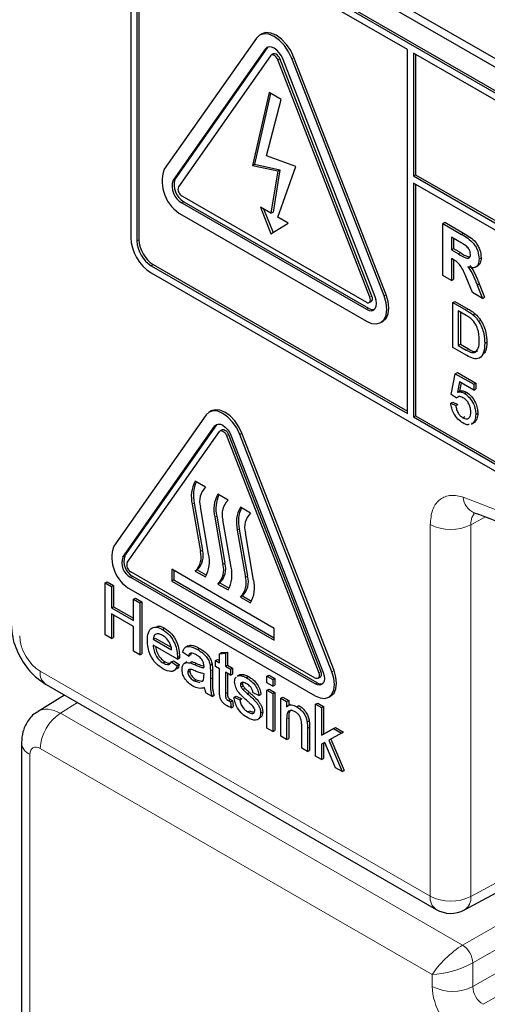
# Paper-space layout 'Blatt2' of a CAD drawing. Header units: millimetres. Extents: x 5 to 418, y 2 to 292.
# Tile 24 of 112: x 115.07 to 117.76, y 176.88 to 182.55. Entities that reach past the tile are written whole.
import ezdxf

# ---------------------------------------------------------------- set-up
doc = ezdxf.new("R2010")
doc.units = ezdxf.units.MM

psp = doc.layouts.new('Blatt2')

# ---------------------------------------------------------------- linework, layer by layer
at = {"color": 7, "linetype": 'Continuous', "lineweight": 25}
for p, q in [((115.8098, 183.4314), (121.7613, 179.9957)), ((115.8519, 183.4557), (121.7445, 180.054)), ((121.7201, 179.8698), (115.8275, 183.2715)), ((121.7319, 179.8766), (115.8393, 183.2783)), ((115.7097, 183.2035), (115.7097, 181.2982)), ((115.7568, 183.1898), (115.7568, 181.2846)), ((117.3007, 182.3803), (115.8275, 183.2307)), ((115.745, 183.183), (115.745, 181.2778)), ((116.4631, 182.4701), (116.4513, 182.4633)), ((116.4326, 182.4459), (115.9022, 181.6913)), ((116.4993, 182.3938), (116.4954, 182.3892)), ((116.4836, 182.3824), (115.9533, 181.6279)), ((116.4954, 182.3892), (115.9651, 181.6347)), ((116.5142, 182.3443), (115.9839, 181.5898)), ((116.5297, 182.3546), (116.518, 182.3478)), ((117.3007, 180.2845), (117.3007, 182.3803)), ((117.336, 182.3598), (117.336, 181.6523)), ((121.7201, 179.829), (117.336, 182.3598)), ((117.3478, 182.353), (117.3478, 181.6591)), ((117.0854, 180.9539), (116.555, 182.3208)), ((117.0972, 180.9607), (116.5668, 182.3276)), ((117.116, 180.9566), (116.5857, 182.3235)), ((117.167, 180.9612), (116.6367, 182.3281)), ((117.1788, 180.968), (116.6485, 182.3349)), ((116.5052, 182.1318), (116.4107, 181.7129)), ((116.5142, 182.1266), (116.4225, 181.7197)), ((116.5753, 182.0913), (116.5052, 182.1318)), ((116.4903, 181.767), (116.5753, 182.0913)), ((116.4107, 181.7129), (116.4225, 181.7197)), ((116.4107, 181.7129), (116.555, 181.6806)), ((116.4225, 181.7197), (116.5668, 181.6874)), ((116.66, 181.7057), (116.4903, 181.767)), ((116.555, 181.6806), (116.5164, 181.4374)), ((116.5668, 181.6874), (116.5282, 181.4442)), ((116.555, 181.4151), (116.66, 181.7057)), ((116.555, 181.6806), (116.5668, 181.6874)), ((117.336, 181.6523), (117.3478, 181.6591)), ((117.3478, 181.6591), (121.8026, 179.0874)), ((117.336, 181.6523), (121.8026, 179.0738)), ((121.8026, 179.0329), (117.336, 181.6114)), ((117.336, 181.6114), (117.336, 180.2641)), ((117.3478, 181.6046), (117.3478, 180.2709)), ((116.0043, 181.5372), (117.065, 180.9249)), ((116.0043, 181.4963), (117.065, 180.884)), ((116.0161, 181.5031), (117.0767, 180.8908)), ((116.5164, 181.4374), (116.4555, 181.4726)), ((116.4555, 181.4726), (116.5164, 181.319)), ((116.4743, 181.4617), (116.5281, 181.3261)), ((116.5164, 181.4374), (116.5282, 181.4442)), ((116.0043, 181.4283), (117.065, 180.816)), ((116.5164, 181.319), (116.6159, 181.38)), ((116.6159, 181.38), (116.555, 181.4151)), ((117.504, 181.3783), (117.5158, 181.3851)), ((117.504, 181.0789), (117.504, 181.3783)), ((117.504, 181.3783), (117.6128, 181.3155)), ((117.5158, 181.3851), (117.6246, 181.3223)), ((117.5963, 181.2751), (117.5539, 181.2996)), ((117.5539, 181.2996), (117.5539, 181.2267)), ((117.5657, 181.2928), (117.5657, 181.2335)), ((117.5539, 181.2267), (117.5657, 181.2335)), ((117.5539, 181.2267), (117.594, 181.2035)), ((117.5657, 181.2335), (117.6058, 181.2103)), ((117.5651, 181.1703), (117.5539, 181.1768)), ((117.5539, 181.1768), (117.5539, 181.0501)), ((117.5657, 181.1699), (117.5657, 181.0569)), ((117.7134, 181.1744), (117.7252, 181.1812)), ((115.8275, 181.1349), (117.3007, 180.2845)), ((115.8275, 181.0941), (121.7201, 177.6924)), ((115.8393, 181.1417), (117.3007, 180.2981)), ((117.6928, 181.1261), (117.7061, 181.1338)), ((117.5539, 181.0501), (117.504, 181.0789)), ((117.5539, 181.0501), (117.5657, 181.0569)), ((117.6751, 180.9801), (117.6382, 181.0693)), ((117.7334, 180.9465), (117.6751, 180.9801)), ((117.702, 181.0239), (117.7137, 181.0307)), ((117.702, 181.0239), (117.7334, 180.9465)), ((117.7137, 181.0307), (117.7452, 180.9533)), ((117.0816, 180.9232), (117.0934, 180.93)), ((117.5622, 180.9228), (117.574, 180.9296)), ((117.5622, 180.6642), (117.5622, 180.9228)), ((117.5622, 180.9228), (117.6388, 180.8786)), ((117.574, 180.9296), (117.6506, 180.8854)), ((117.7334, 180.9465), (117.7452, 180.9533)), ((117.6392, 180.8485), (117.5938, 180.8747)), ((117.5938, 180.8747), (117.5938, 180.6758)), ((117.6056, 180.8679), (117.6056, 180.6826)), ((117.1483, 180.8077), (117.1601, 180.8145)), ((117.6783, 180.852), (117.6901, 180.8588)), ((117.7109, 180.8147), (117.7227, 180.8216)), ((117.7459, 180.6889), (117.7577, 180.6957)), ((117.6424, 180.6179), (117.5622, 180.6642)), ((117.5938, 180.6758), (117.6056, 180.6826)), ((117.5938, 180.6758), (117.6399, 180.6492)), ((117.6056, 180.6826), (117.6517, 180.656)), ((117.5536, 180.3941), (117.5766, 180.5134)), ((117.5766, 180.5134), (117.5883, 180.5202)), ((117.5766, 180.5134), (117.6828, 180.4521)), ((117.5883, 180.5202), (117.6946, 180.4589)), ((117.6, 180.4667), (117.5886, 180.4063)), ((117.6828, 180.4189), (117.6, 180.4667)), ((117.5886, 180.4063), (117.6004, 180.4131)), ((117.6095, 180.4612), (117.6004, 180.4131)), ((117.6828, 180.4521), (117.6946, 180.4589)), ((117.6828, 180.4521), (117.6828, 180.4189)), ((117.6828, 180.4189), (117.6946, 180.4257)), ((117.6946, 180.4589), (117.6946, 180.4257)), ((117.5823, 180.3742), (117.5536, 180.3941)), ((117.5823, 180.3742), (117.5941, 180.381)), ((117.6285, 180.4005), (117.6403, 180.4073)), ((116.1726, 180.299), (116.1608, 180.2922)), ((117.5507, 180.3427), (117.5625, 180.3495)), ((117.5507, 180.3427), (117.5794, 180.3294)), ((117.5625, 180.3495), (117.5912, 180.3362)), ((117.5794, 180.3294), (117.5912, 180.3362)), ((116.143, 180.2757), (115.6127, 179.5211)), ((117.336, 180.2641), (117.3478, 180.2709)), ((117.336, 180.2641), (121.7201, 177.7332)), ((117.3478, 180.2709), (121.7319, 177.74)), ((117.6205, 180.2593), (117.6323, 180.2661)), ((117.6943, 180.2789), (117.706, 180.2857)), ((115.6637, 179.4577), (116.1941, 180.2122)), ((115.6755, 179.4645), (116.2059, 180.219)), ((116.2059, 180.219), (116.2089, 180.2226)), ((116.2351, 180.1908), (116.2233, 180.184)), ((117.6689, 180.2223), (117.6822, 180.23)), ((117.6771, 180.2282), (117.6692, 180.2257)), ((117.6771, 180.2282), (117.6889, 180.235)), ((115.6893, 179.4259), (116.2196, 180.1805)), ((116.2604, 180.1569), (116.7907, 178.79)), ((116.2722, 180.1637), (116.8025, 178.7968)), ((116.2859, 180.1592), (116.8163, 178.7923)), ((116.8673, 178.7969), (116.337, 180.1638)), ((116.8791, 178.8037), (116.3487, 180.1706)), ((116.1398, 179.8599), (116.0809, 179.8939)), ((116.2695, 179.785), (116.2105, 179.819)), ((116.0632, 179.7619), (116.1104, 179.4898)), ((116.075, 179.7687), (116.1221, 179.4966)), ((116.1576, 179.4747), (116.1104, 179.7468)), ((116.3991, 179.7102), (116.3402, 179.7442)), ((116.1928, 179.6871), (116.24, 179.415)), ((116.2046, 179.6939), (116.2518, 179.4218)), ((116.2872, 179.3999), (116.24, 179.672)), ((116.3342, 179.619), (116.3814, 179.3469)), ((116.3224, 179.6122), (116.3696, 179.3401)), ((116.4168, 179.325), (116.3696, 179.5971)), ((116.7703, 178.761), (115.7097, 179.3733)), ((116.7703, 178.727), (115.7097, 179.3393)), ((116.7821, 178.7338), (115.7215, 179.3461)), ((116.5346, 179.0468), (115.9454, 179.3869)), ((115.9454, 179.3869), (115.9454, 179.3189)), ((115.9572, 179.3801), (115.9572, 179.3257)), ((116.0927, 179.3835), (116.0809, 179.3767)), ((116.0809, 179.3767), (116.1398, 179.3427)), ((116.0927, 179.3835), (116.1458, 179.3529)), ((115.5628, 179.3084), (115.5746, 179.3152)), ((115.5628, 179.009), (115.5628, 179.3084)), ((115.5628, 179.3084), (115.5994, 179.2873)), ((115.5746, 179.3152), (115.6112, 179.2941)), ((115.5994, 179.2873), (115.6112, 179.2941)), ((115.5994, 179.2873), (115.5994, 179.1644)), ((115.6112, 179.2941), (115.6112, 179.1712)), ((115.9572, 179.3257), (115.9454, 179.3189)), ((115.9454, 179.3189), (116.5346, 178.9787)), ((115.9572, 179.3257), (116.5346, 178.9923)), ((116.2223, 179.3087), (116.2105, 179.3019)), ((116.2105, 179.3019), (116.2695, 179.2679)), ((116.2223, 179.3087), (116.2754, 179.2781)), ((115.7097, 179.2712), (116.7703, 178.6589)), ((115.7257, 179.2144), (115.7375, 179.2212)), ((115.7375, 179.2212), (115.774, 179.2001)), ((116.352, 179.2339), (116.3402, 179.2271)), ((116.3402, 179.2271), (116.3991, 179.193)), ((116.352, 179.2339), (116.405, 179.2032)), ((115.5994, 179.1644), (115.6112, 179.1712)), ((115.5994, 179.1644), (115.7257, 179.0915)), ((115.6112, 179.1712), (115.7257, 179.1051)), ((115.7257, 179.0915), (115.7257, 179.2144)), ((115.7257, 179.2144), (115.7622, 179.1932)), ((115.7622, 179.1932), (115.774, 179.2001)), ((115.7622, 179.1932), (115.7622, 178.8938)), ((115.774, 179.2001), (115.774, 178.9007)), ((115.7257, 179.057), (115.5994, 179.1299)), ((115.5994, 179.1299), (115.5994, 178.9879)), ((115.6112, 179.1231), (115.6112, 178.9947)), ((115.7257, 178.915), (115.7257, 179.057)), ((115.893, 179.041), (115.9048, 179.0478)), ((115.5994, 178.9879), (115.5628, 179.009)), ((115.5994, 178.9879), (115.6112, 178.9947)), ((116.5346, 178.9787), (116.5346, 179.0468)), ((115.8387, 178.9841), (115.8505, 178.9909)), ((115.8387, 178.9841), (115.9451, 178.9227)), ((115.9782, 178.869), (115.8387, 178.9495)), ((115.8505, 178.9909), (115.9423, 178.9378)), ((116.0373, 178.9464), (116.024, 178.9387)), ((115.7622, 178.8938), (115.7257, 178.915)), ((115.7622, 178.8938), (115.774, 178.9007)), ((115.9783, 178.8788), (115.9901, 178.8856)), ((116.0415, 178.8862), (116.0082, 178.9092)), ((116.0415, 178.8862), (116.0533, 178.893)), ((116.0581, 178.9038), (116.0533, 178.893)), ((116.0941, 178.9249), (116.1059, 178.9317)), ((116.221, 178.9011), (116.2327, 178.9079)), ((116.221, 178.9011), (116.2542, 178.9037)), ((116.221, 178.8478), (116.221, 178.9011)), ((116.2327, 178.9079), (116.266, 178.9105)), ((116.2542, 178.9037), (116.266, 178.9105)), ((116.2542, 178.9037), (116.2542, 178.8286)), ((116.266, 178.9105), (116.266, 178.8354)), ((115.8953, 178.8477), (115.9071, 178.8545)), ((115.9447, 178.8538), (115.9565, 178.8606)), ((115.9447, 178.8538), (115.9773, 178.8311)), ((115.9565, 178.8606), (115.9891, 178.8379)), ((115.9773, 178.8311), (115.9891, 178.8379)), ((115.9782, 178.869), (115.9899, 178.8758)), ((116.0322, 178.8535), (116.019, 178.8459)), ((116.0489, 178.8484), (116.0607, 178.8552)), ((116.1662, 178.8353), (116.178, 178.8421)), ((116.1977, 178.8613), (116.2095, 178.8681)), ((116.1977, 178.8267), (116.1977, 178.8613)), ((116.1977, 178.8613), (116.221, 178.8478)), ((116.221, 178.8133), (116.1977, 178.8267)), ((116.2095, 178.8681), (116.221, 178.8614)), ((116.2542, 178.8286), (116.266, 178.8354)), ((116.2542, 178.8286), (116.2841, 178.8114)), ((116.266, 178.8354), (116.2959, 178.8182)), ((115.9566, 178.8025), (115.9699, 178.8102)), ((116.0381, 178.7947), (116.0499, 178.8015)), ((116.1311, 178.7734), (116.1312, 178.7845)), ((116.1678, 178.8016), (116.1678, 178.7547)), ((116.1796, 178.8084), (116.1796, 178.7615)), ((116.221, 178.6905), (116.221, 178.8133)), ((116.2841, 178.7768), (116.2542, 178.7941)), ((116.2542, 178.7941), (116.2542, 178.6699)), ((116.266, 178.7873), (116.266, 178.6767)), ((116.2841, 178.8114), (116.2959, 178.8182)), ((116.2841, 178.8114), (116.2841, 178.7768)), ((116.2841, 178.7768), (116.2959, 178.7836)), ((116.2959, 178.8182), (116.2959, 178.7836)), ((116.3344, 178.7789), (116.3211, 178.7713)), ((116.3234, 178.7709), (116.3282, 178.7744)), ((116.3282, 178.7744), (116.34, 178.7812)), ((116.3351, 178.7777), (116.34, 178.7812)), ((116.3746, 178.763), (116.3864, 178.7698)), ((116.4935, 178.7711), (116.5053, 178.7779)), ((116.4935, 178.7327), (116.4935, 178.7711)), ((116.4935, 178.7711), (116.5268, 178.7519)), ((116.5053, 178.7779), (116.5386, 178.7587)), ((116.787, 178.7593), (116.7988, 178.7661)), ((115.2236, 178.7233), (117.4669, 177.4283)), ((116.0745, 178.7443), (116.0863, 178.7511)), ((116.0745, 178.7443), (116.1072, 178.7353)), ((116.0863, 178.7511), (116.119, 178.7421)), ((116.1176, 178.7411), (116.1261, 178.7459)), ((116.3406, 178.723), (116.3524, 178.7298)), ((116.3441, 178.7096), (116.3559, 178.7164)), ((116.5268, 178.7135), (116.4935, 178.7327)), ((116.5268, 178.7519), (116.5386, 178.7587)), ((116.5268, 178.7519), (116.5268, 178.7135)), ((116.5268, 178.7135), (116.5386, 178.7203)), ((116.5386, 178.7587), (116.5386, 178.7203)), ((115.329, 178.6624), (115.1771, 178.5685)), ((116.1778, 178.654), (116.1445, 178.6732)), ((116.1778, 178.654), (116.1895, 178.6608)), ((116.3041, 178.6502), (116.3158, 178.657)), ((116.3158, 178.657), (116.3491, 178.6416)), ((116.3551, 178.6945), (116.3669, 178.7013)), ((116.3802, 178.6716), (116.392, 178.6784)), ((116.447, 178.6598), (116.4138, 178.6751)), ((116.447, 178.6598), (116.4588, 178.6666)), ((116.4935, 178.6905), (116.5053, 178.6973)), ((116.4935, 178.6905), (116.5268, 178.6713)), ((116.4935, 178.4717), (116.4935, 178.6905)), ((116.5053, 178.6973), (116.5386, 178.6781)), ((116.5268, 178.6713), (116.5386, 178.6781)), ((116.5268, 178.6713), (116.5268, 178.4525)), ((116.5386, 178.6781), (116.5386, 178.4593)), ((116.5733, 178.6444), (116.5851, 178.6512)), ((116.5851, 178.6512), (116.6183, 178.632)), ((116.8495, 178.6511), (116.8613, 178.6579)), ((116.2711, 178.6308), (116.2829, 178.6376)), ((116.2841, 178.6242), (116.2959, 178.6311)), ((116.2841, 178.6242), (116.2874, 178.5901)), ((116.2874, 178.5901), (116.2992, 178.5969)), ((116.2959, 178.6311), (116.2992, 178.5969)), ((116.3041, 178.6502), (116.3373, 178.6348)), ((116.3373, 178.6348), (116.3491, 178.6416)), ((116.5733, 178.4256), (116.5733, 178.6444)), ((116.5733, 178.6444), (116.6065, 178.6252)), ((116.6065, 178.6252), (116.6183, 178.632)), ((116.6065, 178.6252), (116.6065, 178.5947)), ((116.6274, 178.6091), (116.6141, 178.6014)), ((116.6183, 178.632), (116.6183, 178.6038)), ((116.6642, 178.5958), (116.676, 178.6026)), ((116.7733, 178.6096), (116.7851, 178.6164)), ((116.7733, 178.3102), (116.7733, 178.6096)), ((116.7733, 178.6096), (116.8066, 178.5904)), ((116.7851, 178.6164), (116.8183, 178.5972)), ((116.8066, 178.5904), (116.8183, 178.5972)), ((116.8183, 178.5972), (116.8183, 178.4384)), ((116.3831, 178.5661), (116.3949, 178.5729)), ((116.457, 178.5585), (116.4688, 178.5653)), ((116.8066, 178.5904), (116.8066, 178.4316)), ((116.439, 178.5214), (116.4522, 178.529)), ((116.6065, 178.5238), (116.6065, 178.4064)), ((116.6183, 178.5306), (116.6183, 178.4132)), ((116.693, 178.3566), (116.693, 178.4872)), ((116.7245, 178.5081), (116.7363, 178.5149)), ((116.5268, 178.4525), (116.4935, 178.4717)), ((116.5268, 178.4525), (116.5386, 178.4593)), ((116.6065, 178.4064), (116.5733, 178.4256)), ((116.7262, 178.4712), (116.7262, 178.3374)), ((116.738, 178.478), (116.738, 178.3442)), ((116.8066, 178.4316), (116.8761, 178.4697)), ((116.8066, 178.4316), (116.8183, 178.4384)), ((116.8183, 178.4384), (116.8878, 178.4765)), ((116.9223, 178.4429), (116.8496, 178.4031)), ((116.8761, 178.4697), (116.8878, 178.4765)), ((116.8761, 178.4697), (116.9223, 178.4429)), ((116.8878, 178.4765), (116.9341, 178.4497)), ((116.9223, 178.4429), (116.9341, 178.4497)), ((115.0815, 178.389), (115.0815, 176.1129)), ((116.6065, 178.4064), (116.6183, 178.4132)), ((116.8256, 178.39), (116.8066, 178.3796)), ((116.8066, 178.3796), (116.8066, 178.291)), ((116.8183, 178.386), (116.8183, 178.2978)), ((116.8868, 178.2447), (116.8256, 178.39)), ((116.8496, 178.4031), (116.9257, 178.2222)), ((116.8615, 178.4097), (116.9374, 178.229)), ((116.7262, 178.3374), (116.693, 178.3566)), ((116.7262, 178.3374), (116.738, 178.3442)), ((116.8066, 178.291), (116.7733, 178.3102)), ((116.8066, 178.291), (116.8183, 178.2978)), ((116.9257, 178.2222), (116.8868, 178.2447)), ((116.9257, 178.2222), (116.9374, 178.229)), ((117.6291, 177.4258), (118.3153, 177.7948))]:
    psp.add_line(p, q, dxfattribs=at)
at = {"color": 7, "linetype": 'Continuous', "lineweight": 18}
for p, q in [((116.4836, 182.3824), (116.4954, 182.3892)), ((116.555, 182.3208), (116.5668, 182.3276)), ((116.6367, 182.3281), (116.6485, 182.3349)), ((115.9533, 181.6279), (115.9651, 181.6347)), ((116.0043, 181.4963), (116.0161, 181.5031)), ((117.6128, 181.3155), (117.6246, 181.3223)), ((115.745, 181.2778), (115.7568, 181.2846)), ((117.594, 181.2035), (117.6058, 181.2103)), ((115.8275, 181.1349), (115.8393, 181.1417)), ((117.0854, 180.9539), (117.0972, 180.9607)), ((117.167, 180.9612), (117.1788, 180.968)), ((117.065, 180.884), (117.0767, 180.8908)), ((117.6388, 180.8786), (117.6506, 180.8854)), ((117.6399, 180.6492), (117.6517, 180.656)), ((116.1941, 180.2122), (116.2059, 180.219)), ((116.2604, 180.1569), (116.2722, 180.1637)), ((116.337, 180.1638), (116.3487, 180.1706)), ((116.075, 179.7687), (116.0632, 179.7619)), ((116.2046, 179.6939), (116.1928, 179.6871)), ((117.7494, 179.6885), (117.666, 179.6434)), ((116.3342, 179.619), (116.3224, 179.6122)), ((117.4323, 177.5046), (117.4323, 179.6445)), ((117.666, 179.6434), (117.666, 177.5034)), ((115.6637, 179.4577), (115.6755, 179.4645)), ((116.1221, 179.4966), (116.1104, 179.4898)), ((116.2518, 179.4218), (116.24, 179.415)), ((115.7097, 179.3393), (115.7215, 179.3461)), ((116.3814, 179.3469), (116.3696, 179.3401)), ((116.0763, 178.8382), (116.088, 178.845)), ((115.1891, 178.7996), (117.4323, 177.5046)), ((116.1678, 178.8016), (116.1796, 178.8084)), ((116.7907, 178.79), (116.8025, 178.7968)), ((116.8673, 178.7969), (116.8791, 178.8037)), ((116.1678, 178.7547), (116.1796, 178.7615)), ((116.7703, 178.727), (116.7821, 178.7338)), ((116.2542, 178.6699), (116.266, 178.6767)), ((115.404, 178.6191), (115.305, 178.5579)), ((115.305, 178.5579), (117.6187, 177.2223)), ((116.6065, 178.5238), (116.6183, 178.5306)), ((116.7262, 178.4712), (116.738, 178.478)), ((115.1303, 178.321), (115.1303, 176.0449)), ((117.4439, 177.0534), (115.1892, 178.355)), ((117.666, 177.5034), (118.2904, 177.8392)), ((117.6187, 177.2223), (118.3182, 177.6262)), ((118.3182, 177.4901), (117.6776, 177.1203)), ((117.6776, 176.9842), (118.3682, 177.3829)), ((118.4861, 177.3149), (117.7365, 176.8821)), ((117.6776, 177.1203), (117.6776, 176.9842)), ((117.4439, 176.9853), (117.4439, 177.0534))]:
    psp.add_line(p, q, dxfattribs=at)
at = {"color": 7, "linetype": 'Continuous', "lineweight": 25, "flags": 128}
for points in [[(116.6367, 182.3281), (116.618, 182.3671), (116.5936, 182.4028), (116.5651, 182.4328), (116.5346, 182.455), (116.5041, 182.468), (116.4757, 182.4708), (116.4513, 182.4633), (116.4326, 182.4459)], [(116.6485, 182.3349), (116.6297, 182.3739), (116.6053, 182.4096), (116.5769, 182.4396), (116.5464, 182.4618), (116.5159, 182.4748), (116.4875, 182.4776), (116.4631, 182.4701)], [(116.5857, 182.3235), (116.5763, 182.343), (116.5641, 182.3609), (116.5499, 182.3759), (116.5346, 182.387), (116.5194, 182.3935), (116.5052, 182.3949), (116.493, 182.3911), (116.4836, 182.3824)], [(116.555, 182.3208), (116.5513, 182.3286), (116.5464, 182.3357), (116.5407, 182.3417), (116.5346, 182.3462), (116.5285, 182.3488), (116.5228, 182.3493), (116.518, 182.3478), (116.5142, 182.3443)], [(116.5668, 182.3276), (116.5631, 182.3354), (116.5582, 182.3425), (116.5525, 182.3485), (116.5464, 182.353), (116.5403, 182.3556), (116.5346, 182.3561), (116.5297, 182.3546)], [(117.065, 180.816), (117.0955, 180.803), (117.1239, 180.8002), (117.1483, 180.8077), (117.167, 180.8251), (117.1788, 180.8511), (117.1828, 180.884), (117.1788, 180.9216), (117.167, 180.9612)], [(117.065, 180.884), (117.0802, 180.8775), (117.0944, 180.8761), (117.1066, 180.8799), (117.116, 180.8886), (117.1219, 180.9016), (117.1239, 180.9181), (117.1219, 180.9368), (117.116, 180.9566)], [(117.065, 180.9249), (117.0711, 180.9223), (117.0767, 180.9217), (117.0816, 180.9232), (117.0854, 180.9267), (117.0877, 180.9319), (117.0885, 180.9385), (117.0877, 180.946), (117.0854, 180.9539)], [(117.0934, 180.93), (117.0934, 180.93), (117.0972, 180.9335), (117.0995, 180.9387), (117.1003, 180.9453), (117.0995, 180.9528), (117.0972, 180.9607)], [(117.1601, 180.8145), (117.1601, 180.8145), (117.1788, 180.8319), (117.1906, 180.8579), (117.1946, 180.8908), (117.1906, 180.9284), (117.1788, 180.968)], [(116.337, 180.1638), (116.3192, 180.2008), (116.296, 180.2347), (116.269, 180.2632), (116.24, 180.2844), (116.211, 180.2967), (116.184, 180.2994), (116.1608, 180.2922), (116.143, 180.2757)], [(116.3487, 180.1706), (116.331, 180.2076), (116.3078, 180.2415), (116.2808, 180.27), (116.2518, 180.2912), (116.2228, 180.3035), (116.1958, 180.3062), (116.1726, 180.299)], [(116.1941, 180.2122), (116.2025, 180.22), (116.2135, 180.2234), (116.2263, 180.2222), (116.24, 180.2163), (116.2537, 180.2063), (116.2665, 180.1928), (116.2775, 180.1767), (116.2859, 180.1592)], [(116.2196, 180.1805), (116.2233, 180.184), (116.2282, 180.1855), (116.2339, 180.1849), (116.24, 180.1823), (116.2461, 180.1779), (116.2518, 180.1719), (116.2567, 180.1647), (116.2604, 180.1569)], [(116.2351, 180.1908), (116.24, 180.1923), (116.2457, 180.1917), (116.2518, 180.1891), (116.2579, 180.1847), (116.2636, 180.1787), (116.2685, 180.1715), (116.2722, 180.1637)], [(116.7703, 178.6589), (116.7993, 178.6466), (116.8263, 178.6439), (116.8495, 178.6511), (116.8673, 178.6676), (116.8785, 178.6923), (116.8823, 178.7236), (116.8785, 178.7592), (116.8673, 178.7969)], [(116.8163, 178.7923), (116.8216, 178.7745), (116.8234, 178.7576), (116.8216, 178.7428), (116.8163, 178.7311), (116.8078, 178.7233), (116.7968, 178.7199), (116.7841, 178.7211), (116.7703, 178.727)], [(116.7907, 178.79), (116.7931, 178.7821), (116.7939, 178.7746), (116.7931, 178.768), (116.7907, 178.7628), (116.787, 178.7593), (116.7821, 178.7578), (116.7764, 178.7584), (116.7703, 178.761)], [(116.8025, 178.7968), (116.8049, 178.7889), (116.8057, 178.7814), (116.8049, 178.7748), (116.8025, 178.7696), (116.7988, 178.7661), (116.7988, 178.7661)], [(116.8613, 178.6579), (116.8613, 178.6579), (116.8791, 178.6744), (116.8903, 178.6991), (116.8941, 178.7304), (116.8903, 178.766), (116.8791, 178.8037)]]:
    psp.add_lwpolyline(points, dxfattribs=at)
at = {"color": 7, "linetype": 'Continuous', "lineweight": 25}
for centre, radius, start, end in [((116.1101, 181.6207), 0.2196, 161.2216, 241.1898), ((116.0572, 181.5925), 0.1098, 161.2216, 241.1898), ((116.069, 181.5993), 0.1098, 161.2216, 241.1898), ((116.0255, 181.5756), 0.0439, 161.2216, 241.1898), ((115.9655, 181.3098), 0.2561, 182.6055, 237.3945), ((115.9241, 181.2859), 0.1793, 182.6055, 237.3945), ((115.9359, 181.2927), 0.1793, 182.6055, 237.3945), ((117.1022, 180.9277), 0.0448, 235.4104, 282.8071), ((116.2433, 179.8049), 0.1852, 151.2773, 193.423), ((116.2632, 179.812), 0.1931, 156.0065, 192.9449), ((116.2178, 179.7792), 0.1122, 134.0193, 196.7705), ((116.3729, 179.7301), 0.1852, 151.2773, 193.423), ((116.3928, 179.7371), 0.1931, 156.0065, 192.9449), ((116.3474, 179.7043), 0.1122, 134.0193, 196.7705), ((116.5026, 179.6552), 0.1852, 151.2773, 193.423), ((116.5225, 179.6623), 0.1931, 156.0065, 192.9449), ((116.4771, 179.6295), 0.1122, 134.0193, 196.7705), ((115.8102, 179.454), 0.2086, 161.2216, 241.1898), ((115.7573, 179.4258), 0.0988, 161.2216, 241.1898), ((115.7691, 179.4327), 0.0988, 161.2216, 241.1898), ((116.0029, 179.4574), 0.1122, 314.0193, 16.7705), ((116.0147, 179.4642), 0.1122, 314.0193, 16.7705), ((115.9774, 179.4317), 0.1852, 331.2773, 13.423), ((115.7308, 179.4118), 0.0439, 161.2216, 241.1898), ((116.1326, 179.3826), 0.1122, 314.0193, 16.7705), ((116.1443, 179.3894), 0.1122, 314.0193, 16.7705), ((116.1071, 179.3569), 0.1852, 331.2773, 13.423), ((116.2622, 179.3078), 0.1122, 314.0193, 16.7705), ((116.274, 179.3146), 0.1122, 314.0193, 16.7705), ((116.2367, 179.282), 0.1852, 331.2773, 13.423), ((116.8051, 178.7673), 0.0406, 235.5354, 281.5607), ((117.5502, 177.5726), 0.1667, 240.0027, 298.2656)]:
    psp.add_arc(centre, radius, start, end, dxfattribs=at)
at = {"color": 7, "linetype": 'Continuous', "lineweight": 18}
for centre, radius, start, end in [((114.8566, 172.3244), 7.9725, 50.30384, 69.70154), ((117.7264, 179.8082), 0.1042, 183.5375, 246.7046), ((117.5503, 179.8727), 0.2568, 242.6565, 296.7662), ((115.2685, 178.7896), 0.0801, 172.814, 235.8738), ((115.4458, 178.3431), 0.2568, 123.2297, 177.3477), ((115.1614, 178.3948), 0.08, 184.0936, 247.1944), ((117.5118, 177.4946), 0.0801, 172.814, 235.8738), ((117.5503, 177.7327), 0.2568, 242.6565, 296.7662), ((117.5828, 177.4954), 0.0835, 303.6566, 5.5302), ((117.5457, 177.1122), 0.1321, 3.5222, 56.4778), ((117.5619, 177.2135), 0.2568, 242.6565, 296.7662)]:
    psp.add_arc(centre, radius, start, end, dxfattribs=at)
for centre, major_axis, ratio, start_param, end_param in [((115.1891, 178.9357), (-0.0833, 0.1443), 0.577557, 0.785632, 2.356124), ((115.3071, 178.355), (-0.1293, 0.214), 0.577285, 5.486388, 6.284613), ((115.1893, 178.287), (-0.0417, 0.0722), 0.577206, 5.498021, 7.068512), ((117.5618, 177.1215), (0.128, 0.1179), 0.264838, 0.885369, 2.438712), ((117.5618, 177.1215), (0.1661, 0.0519), 0.264711, 3.844438, 5.397781), ((117.6208, 176.8833), (-0.125, 0.2165), 0.577557, 0.785632, 2.356124), ((117.7386, 176.9514), (-0.0417, 0.0722), 0.618558, 0.785635, 2.356127)]:
    psp.add_ellipse(centre, major_axis=major_axis, ratio=ratio, start_param=start_param, end_param=end_param, dxfattribs=at)
at = {"color": 7, "linetype": 'Continuous', "lineweight": 25}
for points, knots in [([(117.6246, 181.3223), (117.6364, 181.3152), (117.6599, 181.3013), (117.6899, 181.2768), (117.7082, 181.2483), (117.7217, 181.2176), (117.7238, 181.1958), (117.7252, 181.1812)], [0, 0, 0, 0, 0.251138, 0.500538, 0.625743, 0.751054, 1, 1, 1, 1]), ([(117.6359, 181.2513), (117.6285, 181.2559), (117.6153, 181.2642), (117.6021, 181.2718), (117.5963, 181.2751)], [0, 0, 0, 0, 0.559921, 1, 1, 1, 1]), ([(117.6128, 181.3155), (117.6246, 181.3084), (117.6481, 181.2945), (117.6781, 181.27), (117.6964, 181.2415), (117.7099, 181.2108), (117.712, 181.189), (117.7134, 181.1744)], [0, 0, 0, 0, 0.251138, 0.500538, 0.625743, 0.751054, 1, 1, 1, 1]), ([(117.594, 181.2035), (117.6087, 181.1944), (117.6271, 181.1831), (117.6485, 181.1773), (117.6573, 181.1801), (117.6629, 181.1883), (117.6633, 181.1965), (117.6636, 181.2006)], [0, 0, 0, 0, 0.500908, 0.625718, 0.750365, 0.875021, 1, 1, 1, 1]), ([(117.6058, 181.2103), (117.6207, 181.2006), (117.6382, 181.1892), (117.6546, 181.1862), (117.6571, 181.1857)], [0, 0, 0, 0, 0.846639, 1, 1, 1, 1]), ([(117.6636, 181.2006), (117.6632, 181.2057), (117.6625, 181.2158), (117.6531, 181.2361), (117.6424, 181.2455), (117.6359, 181.2513)], [0, 0, 0, 0, 0.281084, 0.561281, 1, 1, 1, 1]), ([(117.6382, 181.0693), (117.6289, 181.0929), (117.6159, 181.1256), (117.5861, 181.1585), (117.5721, 181.1663), (117.5651, 181.1703)], [0, 0, 0, 0, 0.5609861, 0.7793046, 1, 1, 1, 1]), ([(117.7134, 181.1744), (117.7126, 181.1634), (117.7109, 181.1413), (117.694, 181.1237), (117.6715, 181.1217), (117.6561, 181.127), (117.6484, 181.1296)], [0, 0, 0, 0, 0.279943, 0.558974, 0.779184, 1, 1, 1, 1]), ([(117.7252, 181.1812), (117.7246, 181.1698), (117.7234, 181.1486), (117.711, 181.1391), (117.7054, 181.1347)], [0, 0, 0, 0, 0.537571, 1, 1, 1, 1]), ([(117.6484, 181.1296), (117.6563, 181.1186), (117.6693, 181.1003), (117.6827, 181.072), (117.6927, 181.048), (117.6989, 181.0319), (117.702, 181.0239)], [0, 0, 0, 0, 0.339561, 0.559573, 0.779778, 1, 1, 1, 1]), ([(117.6602, 181.1364), (117.6681, 181.1254), (117.6811, 181.1071), (117.6944, 181.0788), (117.7045, 181.0548), (117.7107, 181.0387), (117.7137, 181.0307)], [0, 0, 0, 0, 0.339561, 0.559573, 0.779778, 1, 1, 1, 1]), ([(117.6388, 180.8786), (117.6462, 180.8743), (117.6595, 180.8666), (117.6726, 180.8565), (117.6783, 180.852)], [0, 0, 0, 0, 0.560174, 1, 1, 1, 1]), ([(117.6506, 180.8854), (117.658, 180.8811), (117.6713, 180.8734), (117.6844, 180.8633), (117.6901, 180.8588)], [0, 0, 0, 0, 0.560174, 1, 1, 1, 1]), ([(117.6762, 180.8218), (117.6694, 180.8277), (117.6572, 180.8381), (117.6447, 180.8454), (117.6392, 180.8485)], [0, 0, 0, 0, 0.559255, 1, 1, 1, 1]), ([(117.7143, 180.7077), (117.7133, 180.7287), (117.7119, 180.7582), (117.6941, 180.7994), (117.6821, 180.8144), (117.6762, 180.8218)], [0, 0, 0, 0, 0.55915, 0.78004, 1, 1, 1, 1]), ([(117.6783, 180.852), (117.685, 180.846), (117.6968, 180.8353), (117.7066, 180.821), (117.7109, 180.8147)], [0, 0, 0, 0, 0.559847, 1, 1, 1, 1]), ([(117.6901, 180.8588), (117.6967, 180.8528), (117.7086, 180.8421), (117.7184, 180.8278), (117.7227, 180.8216)], [0, 0, 0, 0, 0.559847, 1, 1, 1, 1]), ([(117.7109, 180.8147), (117.7175, 180.8031), (117.7307, 180.7797), (117.7434, 180.7354), (117.745, 180.7065), (117.7459, 180.6889)], [0, 0, 0, 0, 0.279769, 0.559929, 1, 1, 1, 1]), ([(117.7227, 180.8216), (117.7293, 180.8099), (117.7424, 180.7865), (117.7552, 180.7422), (117.7568, 180.7133), (117.7577, 180.6957)], [0, 0, 0, 0, 0.279769, 0.559929, 1, 1, 1, 1]), ([(117.6928, 180.637), (117.7003, 180.647), (117.7137, 180.6649), (117.7142, 180.6945), (117.7143, 180.7077)], [0, 0, 0, 0, 0.557452, 1, 1, 1, 1]), ([(117.7577, 180.6957), (117.7573, 180.6764), (117.7568, 180.6467), (117.7423, 180.6308), (117.7372, 180.6251)], [0, 0, 0, 0, 0.648204, 1, 1, 1, 1]), ([(117.6399, 180.6492), (117.6508, 180.6429), (117.6702, 180.6318), (117.6859, 180.6354), (117.6928, 180.637)], [0, 0, 0, 0, 0.561861, 1, 1, 1, 1]), ([(117.7459, 180.6889), (117.7448, 180.6706), (117.7425, 180.6343), (117.7198, 180.5988), (117.6811, 180.5975), (117.6553, 180.6111), (117.6424, 180.6179)], [0, 0, 0, 0, 0.28084, 0.559952, 0.779068, 1, 1, 1, 1]), ([(117.6517, 180.656), (117.6626, 180.6497), (117.6819, 180.6386), (117.6977, 180.6422), (117.7046, 180.6438)], [0, 0, 0, 0, 0.561861, 1, 1, 1, 1]), ([(117.5886, 180.4063), (117.5954, 180.4078), (117.6075, 180.4104), (117.6221, 180.4035), (117.6285, 180.4005)], [0, 0, 0, 0, 0.559939, 1, 1, 1, 1]), ([(117.6004, 180.4131), (117.6072, 180.4146), (117.6193, 180.4172), (117.6339, 180.4103), (117.6403, 180.4073)], [0, 0, 0, 0, 0.559939, 1, 1, 1, 1]), ([(117.6206, 180.3753), (117.6164, 180.3774), (117.608, 180.3817), (117.5963, 180.3834), (117.5912, 180.3796), (117.5889, 180.3779)], [0, 0, 0, 0, 0.353598, 0.706329, 1, 1, 1, 1]), ([(117.6655, 180.2935), (117.6651, 180.3019), (117.6642, 180.3186), (117.6536, 180.345), (117.6372, 180.3646), (117.6261, 180.3717), (117.6206, 180.3753)], [0, 0, 0, 0, 0.280653, 0.559595, 0.77929, 1, 1, 1, 1]), ([(117.6285, 180.4005), (117.6388, 180.3931), (117.6593, 180.3781), (117.681, 180.342), (117.6927, 180.3077), (117.6937, 180.2885), (117.6943, 180.2789)], [0, 0, 0, 0, 0.2791704, 0.5587975, 0.7791691, 1, 1, 1, 1]), ([(117.6403, 180.4073), (117.6506, 180.3999), (117.6711, 180.3849), (117.6928, 180.3488), (117.7045, 180.3145), (117.7055, 180.2953), (117.706, 180.2857)], [0, 0, 0, 0, 0.2791704, 0.5587975, 0.7791691, 1, 1, 1, 1]), ([(117.6203, 180.2296), (117.6105, 180.2362), (117.5909, 180.2493), (117.568, 180.2815), (117.5544, 180.3143), (117.5519, 180.3332), (117.5507, 180.3427)], [0, 0, 0, 0, 0.2800699, 0.5592489, 0.7794323, 1, 1, 1, 1]), ([(117.5794, 180.3294), (117.5806, 180.322), (117.583, 180.3072), (117.5926, 180.2852), (117.6064, 180.2685), (117.6158, 180.2624), (117.6205, 180.2593)], [0, 0, 0, 0, 0.2807138, 0.5599263, 0.7796221, 1, 1, 1, 1]), ([(117.6205, 180.2593), (117.6278, 180.256), (117.6425, 180.2493), (117.6576, 180.2581), (117.6646, 180.2742), (117.6652, 180.2871), (117.6655, 180.2935)], [0, 0, 0, 0, 0.279539, 0.558252, 0.778884, 1, 1, 1, 1]), ([(117.6943, 180.2789), (117.6935, 180.2671), (117.6921, 180.2459), (117.6817, 180.2336), (117.6771, 180.2282)], [0, 0, 0, 0, 0.559726, 1, 1, 1, 1]), ([(117.706, 180.2857), (117.7053, 180.2739), (117.7038, 180.2527), (117.6935, 180.2404), (117.6889, 180.235)], [0, 0, 0, 0, 0.559726, 1, 1, 1, 1]), ([(117.6564, 180.2216), (117.6538, 180.2205), (117.644, 180.2163), (117.6304, 180.2239), (117.6203, 180.2296)], [0, 0, 0, 0, 0.258464, 1, 1, 1, 1]), ([(117.6793, 179.7141), (117.6793, 179.7141), (117.6761, 179.7133), (117.6816, 179.7124), (117.6871, 179.7116)], [0, 0, 0, 0, 0.006192, 1, 1, 1, 1]), ([(117.6853, 179.7125), (117.7645, 179.6836), (117.995, 179.5996), (118.3824, 179.4258), (118.8462, 179.1774), (119.3108, 178.8851), (119.683, 178.6184), (119.8989, 178.4472), (119.9621, 178.397)], [0, 0, 0, 0, 0.106109, 0.308603, 0.511101, 0.713584, 0.916095, 1, 1, 1, 1]), ([(115.0224, 179.0717), (115.0242, 179.0462), (115.0286, 178.9813), (115.0708, 178.8766), (115.1403, 178.7806), (115.199, 178.7402), (115.2236, 178.7233)], [0, 0, 0, 0, 0.187821, 0.477899, 0.78076, 1, 1, 1, 1]), ([(115.8055, 178.9764), (115.8063, 178.9922), (115.8079, 179.0236), (115.8289, 179.0514), (115.8599, 179.0569), (115.882, 179.0463), (115.893, 179.041)], [0, 0, 0, 0, 0.280748, 0.559775, 0.779666, 1, 1, 1, 1]), ([(115.8609, 179.0584), (115.8646, 179.0594), (115.8774, 179.0625), (115.8935, 179.0539), (115.9048, 179.0478)], [0, 0, 0, 0, 0.29546, 1, 1, 1, 1]), ([(115.9048, 179.0478), (115.9186, 179.038), (115.9461, 179.0185), (115.9753, 178.9695), (115.9885, 178.9238), (115.9895, 178.8983), (115.9901, 178.8856)], [0, 0, 0, 0, 0.279366, 0.558398, 0.778885, 1, 1, 1, 1]), ([(115.8929, 179.0065), (115.8855, 179.0101), (115.8706, 179.0172), (115.8528, 179.0142), (115.8414, 179.0025), (115.8396, 178.9902), (115.8387, 178.9841)], [0, 0, 0, 0, 0.28019, 0.559728, 0.779642, 1, 1, 1, 1]), ([(115.9329, 178.9651), (115.9263, 178.9749), (115.9144, 178.9926), (115.8995, 179.0023), (115.8929, 179.0065)], [0, 0, 0, 0, 0.558512, 1, 1, 1, 1]), ([(115.893, 179.041), (115.9068, 179.0312), (115.9343, 179.0117), (115.9635, 178.9627), (115.9767, 178.917), (115.9778, 178.8915), (115.9783, 178.8788)], [0, 0, 0, 0, 0.279366, 0.558398, 0.778885, 1, 1, 1, 1]), ([(115.8948, 178.8135), (115.8808, 178.823), (115.8528, 178.8421), (115.8215, 178.8907), (115.8072, 178.9376), (115.806, 178.9635), (115.8055, 178.9764)], [0, 0, 0, 0, 0.279952, 0.558661, 0.778994, 1, 1, 1, 1]), ([(115.8387, 178.9495), (115.8397, 178.939), (115.8418, 178.918), (115.8557, 178.8863), (115.875, 178.8614), (115.8885, 178.8523), (115.8953, 178.8477)], [0, 0, 0, 0, 0.280633, 0.559687, 0.779661, 1, 1, 1, 1]), ([(115.8529, 178.9413), (115.8535, 178.9357), (115.8554, 178.9196), (115.8676, 178.8931), (115.8868, 178.8682), (115.9003, 178.8591), (115.9071, 178.8545)], [0, 0, 0, 0, 0.171818, 0.493083, 0.746331, 1, 1, 1, 1]), ([(115.9451, 178.9227), (115.9442, 178.9305), (115.9427, 178.9444), (115.9359, 178.9588), (115.9329, 178.9651)], [0, 0, 0, 0, 0.560674, 1, 1, 1, 1]), ([(116.0082, 178.9092), (116.0113, 178.9194), (116.0173, 178.9396), (116.0501, 178.9472), (116.0774, 178.9334), (116.0941, 178.9249)], [0, 0, 0, 0, 0.2804297, 0.5593032, 1, 1, 1, 1]), ([(116.0383, 178.9443), (116.0444, 178.9469), (116.063, 178.9551), (116.0886, 178.9411), (116.1059, 178.9317)], [0, 0, 0, 0, 0.323837, 1, 1, 1, 1]), ([(115.9783, 178.8788), (115.9783, 178.8769), (115.9782, 178.8737), (115.9782, 178.8704), (115.9782, 178.869)], [0, 0, 0, 0, 0.559999, 1, 1, 1, 1]), ([(115.9901, 178.8856), (115.9901, 178.8837), (115.99, 178.8805), (115.99, 178.8772), (115.9899, 178.8758)], [0, 0, 0, 0, 0.559999, 1, 1, 1, 1]), ([(116.0881, 178.8938), (116.0824, 178.8969), (116.0711, 178.903), (116.0554, 178.9063), (116.0458, 178.8983), (116.0429, 178.8902), (116.0415, 178.8862)], [0, 0, 0, 0, 0.280855, 0.559751, 0.7795, 1, 1, 1, 1]), ([(116.1226, 178.8623), (116.1167, 178.8698), (116.1059, 178.8831), (116.0936, 178.8905), (116.0881, 178.8938)], [0, 0, 0, 0, 0.557871, 1, 1, 1, 1]), ([(116.0941, 178.9249), (116.1114, 178.9138), (116.1355, 178.8984), (116.1604, 178.8612), (116.1642, 178.8439), (116.1662, 178.8353)], [0, 0, 0, 0, 0.559253, 0.779195, 1, 1, 1, 1]), ([(116.1059, 178.9317), (116.1232, 178.9207), (116.1473, 178.9052), (116.1722, 178.868), (116.176, 178.8508), (116.178, 178.8421)], [0, 0, 0, 0, 0.559253, 0.779195, 1, 1, 1, 1]), ([(115.9773, 178.8311), (115.9735, 178.8224), (115.9661, 178.8049), (115.9371, 178.7937), (115.9108, 178.806), (115.8948, 178.8135)], [0, 0, 0, 0, 0.280613, 0.560833, 1, 1, 1, 1]), ([(115.8953, 178.8477), (115.901, 178.8448), (115.9125, 178.839), (115.9321, 178.8371), (115.9399, 178.8475), (115.9447, 178.8538)], [0, 0, 0, 0, 0.281282, 0.561906, 1, 1, 1, 1]), ([(115.9071, 178.8545), (115.9129, 178.8514), (115.9232, 178.8459), (115.9322, 178.8461), (115.9361, 178.8462)], [0, 0, 0, 0, 0.568403, 1, 1, 1, 1]), ([(115.9891, 178.8379), (115.9858, 178.8283), (115.9817, 178.8158), (115.9713, 178.8126), (115.969, 178.8119)], [0, 0, 0, 0, 0.776004, 1, 1, 1, 1]), ([(116.0049, 178.8118), (116.0056, 178.8194), (116.0071, 178.8347), (116.0216, 178.8514), (116.0386, 178.8496), (116.0489, 178.8484)], [0, 0, 0, 0, 0.280458, 0.560983, 1, 1, 1, 1]), ([(116.0489, 178.8484), (116.054, 178.8468), (116.063, 178.8439), (116.0722, 178.8399), (116.0763, 178.8382)], [0, 0, 0, 0, 0.559918, 1, 1, 1, 1]), ([(116.0607, 178.8552), (116.0658, 178.8536), (116.0748, 178.8507), (116.084, 178.8467), (116.088, 178.845)], [0, 0, 0, 0, 0.559918, 1, 1, 1, 1]), ([(116.0763, 178.8382), (116.0866, 178.8337), (116.1052, 178.8257), (116.1232, 178.8211), (116.1311, 178.8191)], [0, 0, 0, 0, 0.560185, 1, 1, 1, 1]), ([(116.088, 178.845), (116.0984, 178.8404), (116.1133, 178.8339), (116.1276, 178.8301), (116.1319, 178.829)], [0, 0, 0, 0, 0.701958, 1, 1, 1, 1]), ([(116.1312, 178.828), (116.1311, 178.8342), (116.1309, 178.8452), (116.1252, 178.8571), (116.1226, 178.8623)], [0, 0, 0, 0, 0.561903, 1, 1, 1, 1]), ([(116.1311, 178.8191), (116.1311, 178.8208), (116.1311, 178.8237), (116.1312, 178.8267), (116.1312, 178.828)], [0, 0, 0, 0, 0.560023, 1, 1, 1, 1]), ([(116.1662, 178.8353), (116.1667, 178.8289), (116.1678, 178.8174), (116.1678, 178.8064), (116.1678, 178.8016)], [0, 0, 0, 0, 0.559817, 1, 1, 1, 1]), ([(116.178, 178.8421), (116.1785, 178.8357), (116.1796, 178.8242), (116.1796, 178.8132), (116.1796, 178.8084)], [0, 0, 0, 0, 0.559817, 1, 1, 1, 1]), ([(116.0669, 178.7141), (116.0582, 178.7197), (116.0409, 178.7308), (116.0194, 178.7578), (116.0067, 178.7871), (116.0055, 178.8036), (116.0049, 178.8118)], [0, 0, 0, 0, 0.280815, 0.55969, 0.779696, 1, 1, 1, 1]), ([(116.0812, 178.8014), (116.0717, 178.8057), (116.0599, 178.8111), (116.0473, 178.8107), (116.0423, 178.8078), (116.0388, 178.8025), (116.0384, 178.7973), (116.0381, 178.7947)], [0, 0, 0, 0, 0.50028, 0.625326, 0.750269, 0.875147, 1, 1, 1, 1]), ([(116.0381, 178.7947), (116.0385, 178.7909), (116.0392, 178.7834), (116.0451, 178.7712), (116.0565, 178.7559), (116.0671, 178.7491), (116.0745, 178.7443)], [0, 0, 0, 0, 0.186565, 0.373467, 0.560613, 1, 1, 1, 1]), ([(116.0521, 178.8106), (116.0517, 178.81), (116.0502, 178.8078), (116.05, 178.8042), (116.0499, 178.8015)], [0, 0, 0, 0, 0.239444, 1, 1, 1, 1]), ([(116.0499, 178.8015), (116.0503, 178.7977), (116.051, 178.7902), (116.0569, 178.778), (116.0683, 178.7627), (116.0789, 178.7559), (116.0863, 178.7511)], [0, 0, 0, 0, 0.186565, 0.373467, 0.560613, 1, 1, 1, 1]), ([(116.1312, 178.7845), (116.122, 178.7868), (116.1056, 178.791), (116.0886, 178.7982), (116.0812, 178.8014)], [0, 0, 0, 0, 0.55976, 1, 1, 1, 1]), ([(116.1261, 178.7459), (116.1278, 178.7504), (116.1309, 178.7585), (116.131, 178.7689), (116.1311, 178.7734)], [0, 0, 0, 0, 0.558995, 1, 1, 1, 1]), ([(116.3074, 178.7383), (116.3079, 178.749), (116.3085, 178.7604), (116.3149, 178.7648), (116.3153, 178.7651)], [0, 0, 0, 0, 0.941621, 1, 1, 1, 1]), ([(116.3282, 178.7744), (116.3364, 178.7747), (116.3509, 178.7753), (116.3673, 178.7668), (116.3746, 178.763)], [0, 0, 0, 0, 0.558938, 1, 1, 1, 1]), ([(116.34, 178.7812), (116.3481, 178.7815), (116.3627, 178.7821), (116.3791, 178.7736), (116.3864, 178.7698)], [0, 0, 0, 0, 0.558938, 1, 1, 1, 1]), ([(116.3864, 178.7698), (116.3957, 178.7638), (116.4143, 178.7517), (116.4392, 178.7257), (116.4545, 178.6941), (116.4573, 178.6758), (116.4588, 178.6666)], [0, 0, 0, 0, 0.280737, 0.560427, 0.77945, 1, 1, 1, 1]), ([(116.1345, 178.7058), (116.1232, 178.7026), (116.1029, 178.6969), (116.0779, 178.7089), (116.0669, 178.7141)], [0, 0, 0, 0, 0.559971, 1, 1, 1, 1]), ([(116.1678, 178.7547), (116.1678, 178.7438), (116.1679, 178.7257), (116.1686, 178.7003), (116.1707, 178.6778), (116.1754, 178.6619), (116.1778, 178.654)], [0, 0, 0, 0, 0.340206, 0.560339, 0.780175, 1, 1, 1, 1]), ([(116.1796, 178.7615), (116.1796, 178.7506), (116.1797, 178.7325), (116.1803, 178.7071), (116.1825, 178.6846), (116.1872, 178.6687), (116.1895, 178.6608)], [0, 0, 0, 0, 0.340206, 0.560339, 0.780175, 1, 1, 1, 1]), ([(116.3811, 178.6273), (116.3643, 178.642), (116.3432, 178.6604), (116.3217, 178.6895), (116.3105, 178.7116), (116.3086, 178.7276), (116.3074, 178.7383)], [0, 0, 0, 0, 0.5013208, 0.6265921, 0.7518172, 1, 1, 1, 1]), ([(116.377, 178.727), (116.369, 178.7315), (116.3569, 178.7381), (116.3455, 178.735), (116.3412, 178.7296), (116.3408, 178.7252), (116.3406, 178.723)], [0, 0, 0, 0, 0.49977, 0.749095, 0.874592, 1, 1, 1, 1]), ([(116.3406, 178.723), (116.3408, 178.7206), (116.3412, 178.7162), (116.3432, 178.7116), (116.3441, 178.7096)], [0, 0, 0, 0, 0.559236, 1, 1, 1, 1]), ([(116.3441, 178.7096), (116.3459, 178.7065), (116.3491, 178.7009), (116.3532, 178.6965), (116.3551, 178.6945)], [0, 0, 0, 0, 0.559084, 1, 1, 1, 1]), ([(116.3535, 178.736), (116.3534, 178.736), (116.3524, 178.7346), (116.3524, 178.7322), (116.3524, 178.7298)], [0, 0, 0, 0, 0.0206726, 1, 1, 1, 1]), ([(116.3524, 178.7298), (116.3526, 178.7274), (116.353, 178.723), (116.355, 178.7184), (116.3559, 178.7164)], [0, 0, 0, 0, 0.559236, 1, 1, 1, 1]), ([(116.3559, 178.7164), (116.3577, 178.7133), (116.3609, 178.7077), (116.365, 178.7033), (116.3669, 178.7013)], [0, 0, 0, 0, 0.559084, 1, 1, 1, 1]), ([(116.3746, 178.763), (116.3839, 178.757), (116.4025, 178.7449), (116.4274, 178.7189), (116.4427, 178.6873), (116.4455, 178.669), (116.447, 178.6598)], [0, 0, 0, 0, 0.280737, 0.560427, 0.77945, 1, 1, 1, 1]), ([(116.4138, 178.6751), (116.4126, 178.6811), (116.4102, 178.693), (116.3967, 178.7141), (116.3845, 178.7221), (116.377, 178.727)], [0, 0, 0, 0, 0.2803044, 0.560237, 1, 1, 1, 1]), ([(116.1445, 178.6732), (116.1419, 178.6793), (116.1372, 178.6904), (116.1353, 178.7011), (116.1345, 178.7058)], [0, 0, 0, 0, 0.559697, 1, 1, 1, 1]), ([(116.264, 178.6003), (116.2588, 178.6036), (116.2484, 178.61), (116.2334, 178.6257), (116.219, 178.6559), (116.2202, 178.6762), (116.221, 178.6905)], [0, 0, 0, 0, 0.187433, 0.373821, 0.559462, 1, 1, 1, 1]), ([(116.2542, 178.6699), (116.2538, 178.663), (116.2533, 178.6543), (116.2584, 178.6426), (116.2634, 178.6356), (116.268, 178.6327), (116.2711, 178.6308)], [0, 0, 0, 0, 0.499596, 0.625239, 0.750354, 1, 1, 1, 1]), ([(116.266, 178.6767), (116.2656, 178.6698), (116.265, 178.6611), (116.2702, 178.6494), (116.2752, 178.6424), (116.2798, 178.6395), (116.2829, 178.6376)], [0, 0, 0, 0, 0.499596, 0.625239, 0.750354, 1, 1, 1, 1]), ([(116.3551, 178.6945), (116.3597, 178.6901), (116.3681, 178.6824), (116.3765, 178.6749), (116.3802, 178.6716)], [0, 0, 0, 0, 0.5599649, 1, 1, 1, 1]), ([(116.3669, 178.7013), (116.3715, 178.6969), (116.3799, 178.6892), (116.3883, 178.6817), (116.392, 178.6784)], [0, 0, 0, 0, 0.5599649, 1, 1, 1, 1]), ([(116.3802, 178.6716), (116.3975, 178.6565), (116.419, 178.6377), (116.4418, 178.6084), (116.4507, 178.5917), (116.4562, 178.5743), (116.4567, 178.5638), (116.457, 178.5585)], [0, 0, 0, 0, 0.500446, 0.625396, 0.750274, 0.875069, 1, 1, 1, 1]), ([(116.392, 178.6784), (116.4092, 178.6633), (116.4308, 178.6445), (116.4535, 178.6152), (116.4625, 178.5985), (116.468, 178.5811), (116.4685, 178.5706), (116.4688, 178.5653)], [0, 0, 0, 0, 0.500446, 0.625396, 0.750274, 0.875069, 1, 1, 1, 1]), ([(116.2874, 178.5901), (116.2831, 178.5916), (116.2754, 178.5943), (116.2675, 178.5985), (116.264, 178.6003)], [0, 0, 0, 0, 0.560078, 1, 1, 1, 1]), ([(116.2711, 178.6308), (116.2735, 178.6295), (116.2779, 178.6271), (116.2822, 178.6251), (116.2841, 178.6242)], [0, 0, 0, 0, 0.5599652, 1, 1, 1, 1]), ([(116.2829, 178.6376), (116.2853, 178.6363), (116.2897, 178.6339), (116.294, 178.6319), (116.2959, 178.6311)], [0, 0, 0, 0, 0.5599652, 1, 1, 1, 1]), ([(116.3827, 178.5318), (116.3722, 178.5384), (116.3513, 178.5517), (116.3245, 178.5838), (116.3095, 178.6192), (116.3059, 178.6398), (116.3041, 178.6502)], [0, 0, 0, 0, 0.280739, 0.559297, 0.779311, 1, 1, 1, 1]), ([(116.3373, 178.6348), (116.3386, 178.6271), (116.3413, 178.6118), (116.3574, 178.5835), (116.3734, 178.5727), (116.3831, 178.5661)], [0, 0, 0, 0, 0.281314, 0.561069, 1, 1, 1, 1]), ([(116.4124, 178.5981), (116.4066, 178.6038), (116.3964, 178.6141), (116.3858, 178.6233), (116.3811, 178.6273)], [0, 0, 0, 0, 0.559788, 1, 1, 1, 1]), ([(116.4237, 178.5738), (116.4235, 178.5761), (116.4231, 178.5807), (116.4191, 178.5896), (116.4149, 178.5949), (116.4124, 178.5981)], [0, 0, 0, 0, 0.279757, 0.559839, 1, 1, 1, 1]), ([(116.6065, 178.5947), (116.6104, 178.5982), (116.6182, 178.6053), (116.6379, 178.6082), (116.6543, 178.6005), (116.6642, 178.5958)], [0, 0, 0, 0, 0.280554, 0.560815, 1, 1, 1, 1]), ([(116.6642, 178.5958), (116.672, 178.5906), (116.6874, 178.5802), (116.7074, 178.5572), (116.7198, 178.5312), (116.7229, 178.5158), (116.7245, 178.5081)], [0, 0, 0, 0, 0.280216, 0.559971, 0.779636, 1, 1, 1, 1]), ([(116.676, 178.6026), (116.6838, 178.5974), (116.6992, 178.587), (116.7192, 178.564), (116.7316, 178.538), (116.7347, 178.5226), (116.7363, 178.5149)], [0, 0, 0, 0, 0.280216, 0.559971, 0.779636, 1, 1, 1, 1]), ([(115.1793, 178.5676), (115.1752, 178.5658), (115.1489, 178.5545), (115.1156, 178.513), (115.0861, 178.4528), (115.083, 178.4099), (115.0815, 178.389)], [0, 0, 0, 0, 0.062383, 0.400489, 0.7071, 1, 1, 1, 1]), ([(116.457, 178.5585), (116.4554, 178.548), (116.4522, 178.5268), (116.4243, 178.513), (116.3985, 178.5247), (116.3827, 178.5318)], [0, 0, 0, 0, 0.279926, 0.5600378, 1, 1, 1, 1]), ([(116.3831, 178.5661), (116.3882, 178.5634), (116.3983, 178.558), (116.4118, 178.556), (116.4217, 178.5612), (116.423, 178.5696), (116.4237, 178.5738)], [0, 0, 0, 0, 0.281188, 0.560952, 0.781095, 1, 1, 1, 1]), ([(116.3949, 178.5729), (116.4, 178.57), (116.4092, 178.5649), (116.4175, 178.5646), (116.4211, 178.5645)], [0, 0, 0, 0, 0.560785, 1, 1, 1, 1]), ([(116.4688, 178.5653), (116.4676, 178.554), (116.466, 178.5373), (116.4545, 178.5329), (116.4509, 178.5314)], [0, 0, 0, 0, 0.679034, 1, 1, 1, 1]), ([(116.655, 178.5666), (116.6494, 178.5692), (116.6383, 178.5746), (116.6233, 178.5741), (116.6074, 178.5611), (116.6069, 178.5392), (116.6065, 178.5238)], [0, 0, 0, 0, 0.187273, 0.374362, 0.56054, 1, 1, 1, 1]), ([(116.6321, 178.5765), (116.6296, 178.5749), (116.6181, 178.5672), (116.6182, 178.5466), (116.6183, 178.5306)], [0, 0, 0, 0, 0.217533, 1, 1, 1, 1]), ([(116.693, 178.4872), (116.6929, 178.495), (116.6928, 178.5104), (116.686, 178.5356), (116.6708, 178.5558), (116.6603, 178.563), (116.655, 178.5666)], [0, 0, 0, 0, 0.28168, 0.559785, 0.779587, 1, 1, 1, 1]), ([(116.7245, 178.5081), (116.7251, 178.5011), (116.7262, 178.4885), (116.7262, 178.4765), (116.7262, 178.4712)], [0, 0, 0, 0, 0.559791, 1, 1, 1, 1]), ([(116.7363, 178.5149), (116.7369, 178.5079), (116.738, 178.4953), (116.738, 178.4833), (116.738, 178.478)], [0, 0, 0, 0, 0.559791, 1, 1, 1, 1])]:
    psp.add_open_spline(points, degree=3, knots=knots, dxfattribs=at)
at = {"color": 7, "linetype": 'Continuous', "lineweight": 18}
for points, knots in [([(117.6224, 179.8018), (117.6203, 179.8025), (117.5925, 179.812), (117.5406, 179.8172), (117.4808, 179.7898), (117.4401, 179.7318), (117.4349, 179.6736), (117.4323, 179.6445)], [0, 0, 0, 0, 0.019366, 0.264509, 0.509654, 0.754828, 1, 1, 1, 1]), ([(117.666, 179.6434), (117.6668, 179.6582), (117.6682, 179.6837), (117.6806, 179.6987), (117.6858, 179.705)], [0, 0, 0, 0, 0.581742, 1, 1, 1, 1])]:
    psp.add_open_spline(points, degree=3, knots=knots, dxfattribs=at)

doc.saveas('drawing.dxf')
